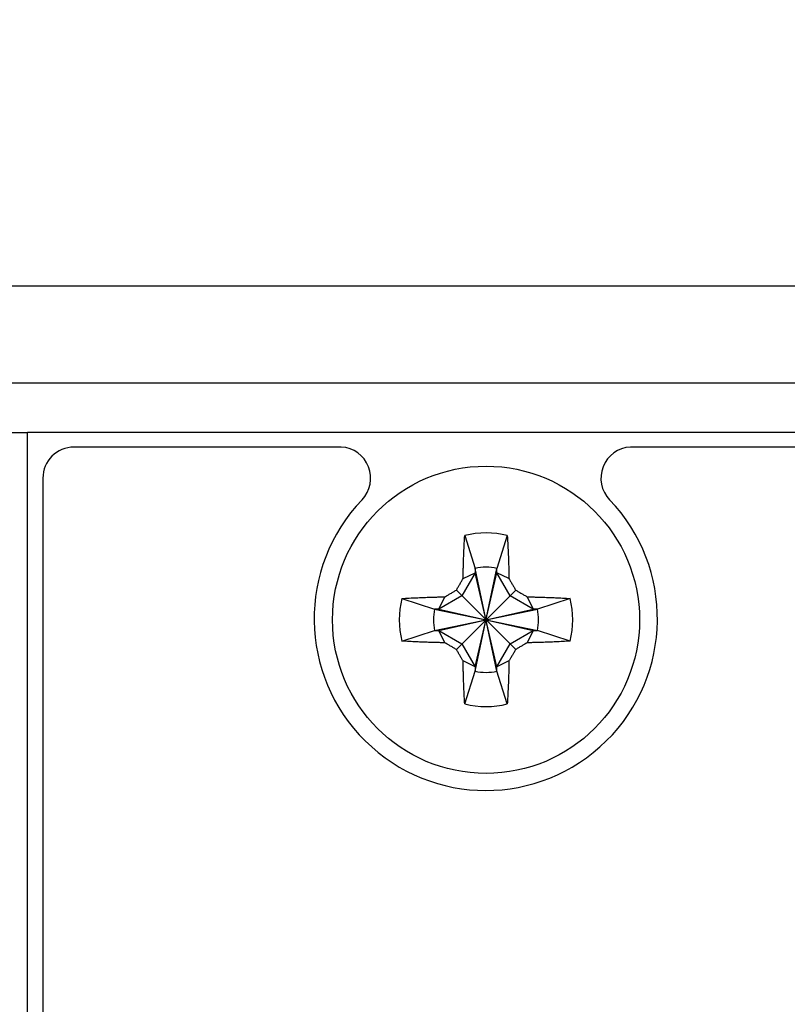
# Model space of a CAD drawing. Header units: inches. Extents: x 0 to 34, y 0 to 22.
# Tile 65 of 84: x 27.843 to 27.966, y 15.88 to 16.037. Entities that reach past the tile are written whole.
import ezdxf

# ---------------------------------------------------------------- set-up
doc = ezdxf.new("R2010")
doc.units = ezdxf.units.IN
doc.header["$LTSCALE"] = 1.87
doc.header["$MEASUREMENT"] = 0
doc.layers.get('0').update_dxf_attribs({"linetype": 'CONTINUOUS'})
doc.layers.add('DIMENSIONS', color=7, linetype='CONTINUOUS')
doc.styles.get("Standard").update_dxf_attribs({"font": 'txt', "width": 0.8})
doc.dimstyles.new('DIMSTYLE_2', dxfattribs={"dimtxt": 0.125, "dimasz": 0.18, "dimexe": 0.18, "dimexo": 0.0625, "dimgap": 0.09, "dimtad": 0, "dimtih": 1, "dimtoh": 1, "dimlfac": 4, "dimzin": 4, "dimdsep": 46, "dimtxsty": 'STANDARD', "dimblk": '_FILLED', "dimblk1": '_FILLED', "dimblk2": '_FILLED', "dimcen": 0.09, "dimadec": 0, "dimazin": 0, "dimtp": 0.01, "dimtm": 0.01, "dimtfac": 1, "dimtofl": 0, "dimtmove": 0, "dimatfit": 3, "dimldrblk": '_FILLED', "dimfxl": 1, "dimtolj": 1, "dimtzin": 4, "dimarcsym": 0})

# ---------------------------------------------------------------- blocks, each defined once
blk = doc.blocks.new('_FILLED')
at = {"color": 0, "linetype": 'BYBLOCK'}
blk.add_solid([(0, 0), (-1, 0.1736111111), (-1, -0.1736111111)], dxfattribs=at)
blk = doc.blocks.new('*D23')
at = {"layer": 'DIMENSIONS', "color": 2, "linetype": 'CONTINUOUS'}
for p, q in [((23.6943719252, 15.994827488), (23.6943719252, 16.354827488)), ((25.3218719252, 15.994827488), (23.5693719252, 15.994827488)), ((28.2511095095, 15.4895496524), (23.5693719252, 15.4895496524)), ((23.6943719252, 15.4895496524), (23.6943719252, 15.1295496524))]:
    blk.add_line(p, q, dxfattribs=at)
at = {"layer": 'DIMENSIONS', "color": 2, "linetype": 'CONTINUOUS', "xscale": 0.18, "yscale": 0.18, "zscale": 0.18}
for p, rotation in [((23.6943719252, 15.994827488), 270), ((23.6943719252, 15.4895496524), 90)]:
    blk.add_blockref('_FILLED', p, dxfattribs=dict(at, rotation=rotation))
at = {"layer": 'DIMENSIONS', "color": 2, "linetype": 'CONTINUOUS', "width": 0.8}
for s, p in [('2.02', (23.3943719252, 15.7979691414)), ('[', (23.3943719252, 15.6104691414)), (']', (23.8943719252, 15.6104691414)), ('51.3', (23.4943719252, 15.6104691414))]:
    blk.add_text(s, height=0.125, dxfattribs=at).set_placement(p)
blk = doc.blocks.new('*D24')
at = {"layer": 'DIMENSIONS', "color": 2, "linetype": 'CONTINUOUS'}
for p, q in [((22.9443719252, 15.994827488), (22.9443719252, 16.354827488)), ((25.3218719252, 15.994827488), (22.8193719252, 15.994827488)), ((28.2795870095, 14.9937996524), (22.8193719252, 14.9937996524)), ((22.9443719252, 14.9937996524), (22.9443719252, 14.6337996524))]:
    blk.add_line(p, q, dxfattribs=at)
at = {"layer": 'DIMENSIONS', "color": 2, "linetype": 'CONTINUOUS', "xscale": 0.18, "yscale": 0.18, "zscale": 0.18}
for p, rotation in [((22.9443719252, 15.994827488), 270), ((22.9443719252, 14.9937996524), 90)]:
    blk.add_blockref('_FILLED', p, dxfattribs=dict(at, rotation=rotation))
at = {"layer": 'DIMENSIONS', "color": 2, "linetype": 'CONTINUOUS', "width": 0.8}
for s, p in [('4.00', (22.5943719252, 15.3653038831)), ('[', (22.5943719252, 15.1778038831)), (']', (23.1943719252, 15.1778038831)), ('101.7', (22.6943719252, 15.1778038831))]:
    blk.add_text(s, height=0.125, dxfattribs=at).set_placement(p)
blk = doc.blocks.new('*D25')
at = {"layer": 'DIMENSIONS', "color": 2, "linetype": 'CONTINUOUS'}
for p, q in [((30.4468719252, 15.6701681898), (30.4468719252, 16.0301681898)), ((27.9045335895, 15.6701681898), (30.5718719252, 15.6701681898)), ((27.9045335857, 14.5677233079), (30.5718719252, 14.5677233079)), ((30.4468719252, 14.5677233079), (30.4468719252, 14.2077233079))]:
    blk.add_line(p, q, dxfattribs=at)
at = {"layer": 'DIMENSIONS', "color": 2, "linetype": 'CONTINUOUS', "xscale": 0.18, "yscale": 0.18, "zscale": 0.18}
for p, rotation in [((30.4468719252, 15.6701681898), 270), ((30.4468719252, 14.5677233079), 90)]:
    blk.add_blockref('_FILLED', p, dxfattribs=dict(at, rotation=rotation))
at = {"layer": 'DIMENSIONS', "color": 2, "linetype": 'CONTINUOUS', "width": 0.8}
for s, p in [('4.41', (30.1968719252, 15.4245228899)), ('[', (30.1968719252, 15.2370228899)), (']', (30.5968719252, 15.2370228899)), ('112', (30.2968719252, 15.2370228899))]:
    blk.add_text(s, height=0.125, dxfattribs=at).set_placement(p)

msp = doc.modelspace()

# ---------------------------------------------------------------- linework, layer by layer
at = {"color": 7, "linetype": 'CONTINUOUS'}
for p, q in [((29.6968719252, 15.994827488), (25.3843719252, 15.994827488)), ((25.4406219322, 15.9793276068), (29.6406219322, 15.9793276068)), ((27.8438719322, 15.9713276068), (25.4468719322, 15.9713276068)), ((27.8438719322, 14.2683276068), (27.8438719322, 15.9713776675)), ((28.4408719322, 15.9713776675), (27.8438719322, 15.9713776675)), ((27.8941645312, 15.9690496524), (27.8513370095, 15.9690496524)), ((28.3442092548, 15.9690496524), (27.9405204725, 15.9690496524)), ((27.8463370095, 15.9640496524), (27.8463370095, 14.2760496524)), ((27.9139640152, 15.954858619), (27.9156494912, 15.9496148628)), ((27.9207798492, 15.954858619), (27.9190943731, 15.9496148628)), ((27.9156494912, 15.9489258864), (27.9135171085, 15.9452324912)), ((27.9136928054, 15.9479693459), (27.9156494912, 15.9489258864)), ((27.9156494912, 15.9331404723), (27.9190943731, 15.9496148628)), ((27.9156494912, 15.9496148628), (27.9156494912, 15.9489258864)), ((27.9190943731, 15.9331404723), (27.9156494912, 15.9496148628)), ((27.9156494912, 15.9338294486), (27.9190943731, 15.9489258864)), ((27.9190943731, 15.9338294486), (27.9156494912, 15.9489258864)), ((27.9190943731, 15.9489258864), (27.9190943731, 15.9496148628)), ((27.9212267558, 15.9452324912), (27.9190943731, 15.9489258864)), ((27.9210510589, 15.9479693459), (27.9190943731, 15.9489258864)), ((27.9126179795, 15.9366237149), (27.9221258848, 15.9461316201)), ((27.9126179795, 15.9461316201), (27.9221258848, 15.9366237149)), ((27.9038909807, 15.9447855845), (27.9091347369, 15.9431001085)), ((27.9135171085, 15.9452324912), (27.9098237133, 15.9431001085)), ((27.9098237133, 15.9431001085), (27.9107802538, 15.9450567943)), ((27.924920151, 15.9431001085), (27.9212267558, 15.9452324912)), ((27.9239636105, 15.9450567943), (27.924920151, 15.9431001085)), ((27.9308528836, 15.9447855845), (27.9256091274, 15.9431001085)), ((27.9091347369, 15.9396552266), (27.9256091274, 15.9431001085)), ((27.9098237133, 15.9431001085), (27.9091347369, 15.9431001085)), ((27.9091347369, 15.9431001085), (27.9256091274, 15.9396552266)), ((27.9098237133, 15.9396552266), (27.924920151, 15.9431001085)), ((27.9098237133, 15.9431001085), (27.924920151, 15.9396552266)), ((27.9256091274, 15.9431001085), (27.924920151, 15.9431001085)), ((27.9038909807, 15.9379697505), (27.9091347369, 15.9396552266)), ((27.9091347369, 15.9396552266), (27.9098237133, 15.9396552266)), ((27.9107802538, 15.9376985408), (27.9098237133, 15.9396552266)), ((27.9098237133, 15.9396552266), (27.9135171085, 15.9375228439)), ((27.9212267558, 15.9375228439), (27.924920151, 15.9396552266)), ((27.924920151, 15.9396552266), (27.9239636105, 15.9376985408)), ((27.924920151, 15.9396552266), (27.9256091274, 15.9396552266)), ((27.9308528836, 15.9379697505), (27.9256091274, 15.9396552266)), ((27.9135171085, 15.9375228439), (27.9156494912, 15.9338294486)), ((27.9190943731, 15.9338294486), (27.9212267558, 15.9375228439)), ((27.9156494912, 15.9338294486), (27.9136928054, 15.9347859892)), ((27.9210510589, 15.9347859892), (27.9190943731, 15.9338294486)), ((27.9139640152, 15.9278967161), (27.9156494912, 15.9331404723)), ((27.9156494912, 15.9338294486), (27.9156494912, 15.9331404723)), ((27.9190943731, 15.9331404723), (27.9190943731, 15.9338294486)), ((27.9207798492, 15.9278967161), (27.9190943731, 15.9331404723))]:
    msp.add_line(p, q, dxfattribs=at)
msp.add_circle((27.9173719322, 15.9413776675), 0.0246062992, dxfattribs=at)
for centre, radius, start, end in [((27.8513370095, 15.9640496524), 0.005, 90, 180), ((27.8938850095, 15.9640568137), 0.005000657, 316.177733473, 86.7956676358), ((27.9407879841, 15.9640568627), 0.0049999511, 93.0669523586, 223.8235802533), ((27.9173370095, 15.9415496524), 0.0275042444, 136.1777334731, 43.8235802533), ((27.9173719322, 15.9413776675), 0.0139051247, 75.8131348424, 104.1868651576), ((27.9173719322, 15.9413776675), 0.0084153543, 78.1893286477, 101.8106713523), ((27.9173719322, 15.9413776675), 0.0139051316, 165.8131348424, 194.1868651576), ((27.9173719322, 15.9413776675), 0.0139051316, 345.8131348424, 14.1868651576), ((27.9173719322, 15.9413776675), 0.0084153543, 168.1893286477, 191.8106713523), ((27.9173719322, 15.9413776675), 0.0084153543, 348.1893286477, 11.8106713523), ((27.9173719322, 15.9413776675), 0.0084153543, 258.1893286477, 281.8106713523), ((27.9173719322, 15.9413776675), 0.0139051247, 255.8131348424, 284.1868651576)]:
    msp.add_arc(centre, radius, start, end, dxfattribs=at)
for points, knots in [([(27.9137363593, 15.9497603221), (27.9137439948, 15.9500394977), (27.9137614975, 15.9506246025), (27.9137943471, 15.9515487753), (27.9138372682, 15.952568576), (27.9138927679, 15.9536830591), (27.9139383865, 15.9544581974), (27.9139640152, 15.954858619)], [0, 0, 0, 0, 0.1641649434, 0.3440853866, 0.5435825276, 0.7641446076, 1, 1, 1, 1]), ([(27.9207798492, 15.954858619), (27.9208049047, 15.9544671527), (27.9208501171, 15.9537004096), (27.9209055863, 15.9525908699), (27.920948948, 15.951563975), (27.920982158, 15.9506314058), (27.9209998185, 15.9500413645), (27.921007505, 15.9497603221)], [0, 0, 0, 0, 0.2305805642, 0.4514776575, 0.6530114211, 0.8347373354, 1, 1, 1, 1]), ([(27.9136928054, 15.9479693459), (27.9136966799, 15.9481511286), (27.9137051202, 15.9485309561), (27.9137195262, 15.949127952), (27.9137304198, 15.9495431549), (27.9137363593, 15.9497603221)], [0, 0, 0, 0, 0.3044764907, 0.6362029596, 1, 1, 1, 1]), ([(27.921007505, 15.9497603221), (27.9210134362, 15.949543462), (27.9210243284, 15.9491283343), (27.9210387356, 15.9485313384), (27.9210471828, 15.9481512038), (27.9210510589, 15.9479693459)], [0, 0, 0, 0, 0.3632824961, 0.6953976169, 1, 1, 1, 1]), ([(27.9126179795, 15.9461316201), (27.9127068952, 15.9462843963), (27.9128853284, 15.9465906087), (27.9131538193, 15.9470502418), (27.9134230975, 15.9475100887), (27.9136029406, 15.9478164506), (27.9136928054, 15.9479693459)], [0, 0, 0, 0, 0.249088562, 0.4994074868, 0.7500913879, 1, 1, 1, 1]), ([(27.9210510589, 15.9479693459), (27.9211413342, 15.9478157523), (27.9213216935, 15.9475085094), (27.9215913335, 15.9470480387), (27.9218594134, 15.9465891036), (27.9220373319, 15.946283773), (27.9221258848, 15.9461316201)], [0, 0, 0, 0, 0.2510500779, 0.5020312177, 0.7519277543, 1, 1, 1, 1]), ([(27.9107802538, 15.9450567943), (27.9109337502, 15.9451470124), (27.9112408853, 15.9453273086), (27.9117012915, 15.9455969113), (27.9121603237, 15.9458650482), (27.9124657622, 15.9460430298), (27.9126179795, 15.9461316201)], [0, 0, 0, 0, 0.2508912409, 0.5018551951, 0.7518226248, 1, 1, 1, 1]), ([(27.9221258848, 15.9461316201), (27.9222786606, 15.9460427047), (27.9225848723, 15.9458642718), (27.9230445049, 15.9455957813), (27.9235043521, 15.9453265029), (27.9238107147, 15.9451466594), (27.9239636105, 15.9450567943)], [0, 0, 0, 0, 0.2490879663, 0.4994064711, 0.7500904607, 1, 1, 1, 1]), ([(27.9038909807, 15.9447855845), (27.9042824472, 15.9448106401), (27.9050491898, 15.9448558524), (27.9061587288, 15.9449113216), (27.9071856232, 15.9449546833), (27.9081181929, 15.9449878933), (27.9087082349, 15.9450055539), (27.9089892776, 15.9450132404)], [0, 0, 0, 0, 0.2305806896, 0.4514773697, 0.6530110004, 0.8347371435, 1, 1, 1, 1]), ([(27.9089892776, 15.9450132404), (27.9092061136, 15.9450191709), (27.9096212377, 15.9450300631), (27.9102182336, 15.9450444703), (27.9105983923, 15.9450529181), (27.9107802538, 15.9450567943)], [0, 0, 0, 0, 0.3632420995, 0.6953916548, 1, 1, 1, 1]), ([(27.9239636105, 15.9450567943), (27.9241453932, 15.9450529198), (27.9245252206, 15.9450444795), (27.9251222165, 15.9450300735), (27.9255374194, 15.9450191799), (27.9257545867, 15.9450132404)], [0, 0, 0, 0, 0.3044763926, 0.6362028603, 1, 1, 1, 1]), ([(27.9257545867, 15.9450132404), (27.9260337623, 15.9450056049), (27.926618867, 15.9449881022), (27.9275430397, 15.9449552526), (27.9285628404, 15.9449123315), (27.9296773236, 15.9448568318), (27.930452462, 15.9448112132), (27.9308528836, 15.9447855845)], [0, 0, 0, 0, 0.164164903, 0.3440853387, 0.5435824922, 0.7641445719, 1, 1, 1, 1]), ([(27.9089892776, 15.9377420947), (27.9087101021, 15.9377497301), (27.9081249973, 15.9377672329), (27.9072008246, 15.9378000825), (27.9061810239, 15.9378430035), (27.9050665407, 15.9378985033), (27.9042914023, 15.9379441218), (27.9038909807, 15.9379697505)], [0, 0, 0, 0, 0.164164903, 0.3440853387, 0.5435824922, 0.7641445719, 1, 1, 1, 1]), ([(27.9308528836, 15.9379697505), (27.9304614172, 15.937944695), (27.9296946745, 15.9378994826), (27.9285851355, 15.9378440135), (27.9275582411, 15.9378006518), (27.9266256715, 15.9377674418), (27.9260356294, 15.9377497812), (27.9257545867, 15.9377420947)], [0, 0, 0, 0, 0.2305806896, 0.4514773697, 0.6530110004, 0.8347371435, 1, 1, 1, 1]), ([(27.9107802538, 15.9376985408), (27.9105984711, 15.9377024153), (27.9102186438, 15.9377108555), (27.9096216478, 15.9377252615), (27.9092064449, 15.9377361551), (27.9089892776, 15.9377420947)], [0, 0, 0, 0, 0.3044763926, 0.6362028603, 1, 1, 1, 1]), ([(27.9126179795, 15.9366237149), (27.9124651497, 15.9367126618), (27.9121588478, 15.9368911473), (27.9116991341, 15.9371596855), (27.911239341, 15.9374289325), (27.9109330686, 15.9376087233), (27.9107802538, 15.9376985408)], [0, 0, 0, 0, 0.2491760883, 0.4995536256, 0.750222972, 1, 1, 1, 1]), ([(27.9136928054, 15.9347859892), (27.913602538, 15.9349395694), (27.9134221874, 15.9352467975), (27.9131525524, 15.9357072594), (27.9128844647, 15.9361662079), (27.9127065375, 15.9364715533), (27.9126179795, 15.9366237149)], [0, 0, 0, 0, 0.2510281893, 0.5020071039, 0.7519134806, 1, 1, 1, 1]), ([(27.9221258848, 15.9366237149), (27.922036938, 15.9364708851), (27.9218584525, 15.9361645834), (27.9215899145, 15.9357048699), (27.9213206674, 15.9352450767), (27.9211408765, 15.9349388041), (27.9210510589, 15.9347859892)], [0, 0, 0, 0, 0.2491759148, 0.4995533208, 0.7502226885, 1, 1, 1, 1]), ([(27.9239636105, 15.9376985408), (27.9238100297, 15.937608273), (27.9235028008, 15.937427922), (27.9230423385, 15.9371582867), (27.9225833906, 15.9368901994), (27.922278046, 15.9367122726), (27.9221258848, 15.9366237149)], [0, 0, 0, 0, 0.2510292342, 0.5020082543, 0.7519141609, 1, 1, 1, 1]), ([(27.9257545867, 15.9377420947), (27.925537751, 15.9377361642), (27.9251226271, 15.937725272), (27.9245256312, 15.9377108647), (27.9241454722, 15.937702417), (27.9239636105, 15.9376985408)], [0, 0, 0, 0, 0.3632416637, 0.6953913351, 1, 1, 1, 1]), ([(27.9137363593, 15.9329950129), (27.9137304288, 15.9332118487), (27.9137195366, 15.9336269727), (27.9137051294, 15.9342239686), (27.9136966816, 15.9346041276), (27.9136928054, 15.9347859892)], [0, 0, 0, 0, 0.3632416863, 0.6953914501, 1, 1, 1, 1]), ([(27.9210510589, 15.9347859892), (27.9210471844, 15.9346042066), (27.9210387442, 15.9342243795), (27.9210243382, 15.9336273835), (27.9210134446, 15.9332121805), (27.921007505, 15.9329950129)], [0, 0, 0, 0, 0.304476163, 0.636202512, 1, 1, 1, 1]), ([(27.9139640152, 15.9278967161), (27.9139389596, 15.9282881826), (27.9138937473, 15.9290549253), (27.9138382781, 15.9301644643), (27.9137949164, 15.9311913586), (27.9137617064, 15.9321239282), (27.9137440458, 15.9327139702), (27.9137363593, 15.9329950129)], [0, 0, 0, 0, 0.2305806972, 0.4514773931, 0.6530109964, 0.8347371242, 1, 1, 1, 1]), ([(27.921007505, 15.9329950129), (27.9209998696, 15.9327158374), (27.9209823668, 15.9321307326), (27.9209495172, 15.9312065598), (27.9209065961, 15.9301867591), (27.9208510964, 15.9290722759), (27.9208054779, 15.9282971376), (27.9207798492, 15.9278967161)], [0, 0, 0, 0, 0.1641649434, 0.3440853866, 0.5435825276, 0.7641446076, 1, 1, 1, 1])]:
    msp.add_open_spline(points, degree=3, knots=knots, dxfattribs=at)

# ---------------------------------------------------------------- dimensions: what is measured, and where the dimension line sits
at = {"layer": 'DIMENSIONS', "color": 2, "linetype": 'CONTINUOUS'}
for base, p1, p2, angle, picture, middle in [((22.9443719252, 14.9937996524), (25.3218719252, 15.994827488), (28.2795870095, 14.9937996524), 270, '*D24', (22.9443719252, 15.3340538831)), ((23.6943719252, 15.4895496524), (25.3218719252, 15.994827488), (28.2511095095, 15.4895496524), 270, '*D23', (23.6943719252, 15.7667191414)), ((30.4468719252, 15.6701681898), (27.9045335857, 14.5677233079), (27.9045335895, 15.6701681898), 90, '*D25', (30.4468719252, 15.3932728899))]:
    dim = msp.add_linear_dim(base=base, p1=p1, p2=p2, angle=angle, dimstyle='DIMSTYLE_2', dxfattribs=at)
    dim.commit()
    dim.dimension.update_dxf_attribs({"geometry": picture, "text_midpoint": middle, "dimtype": 160})

doc.saveas('drawing.dxf')
